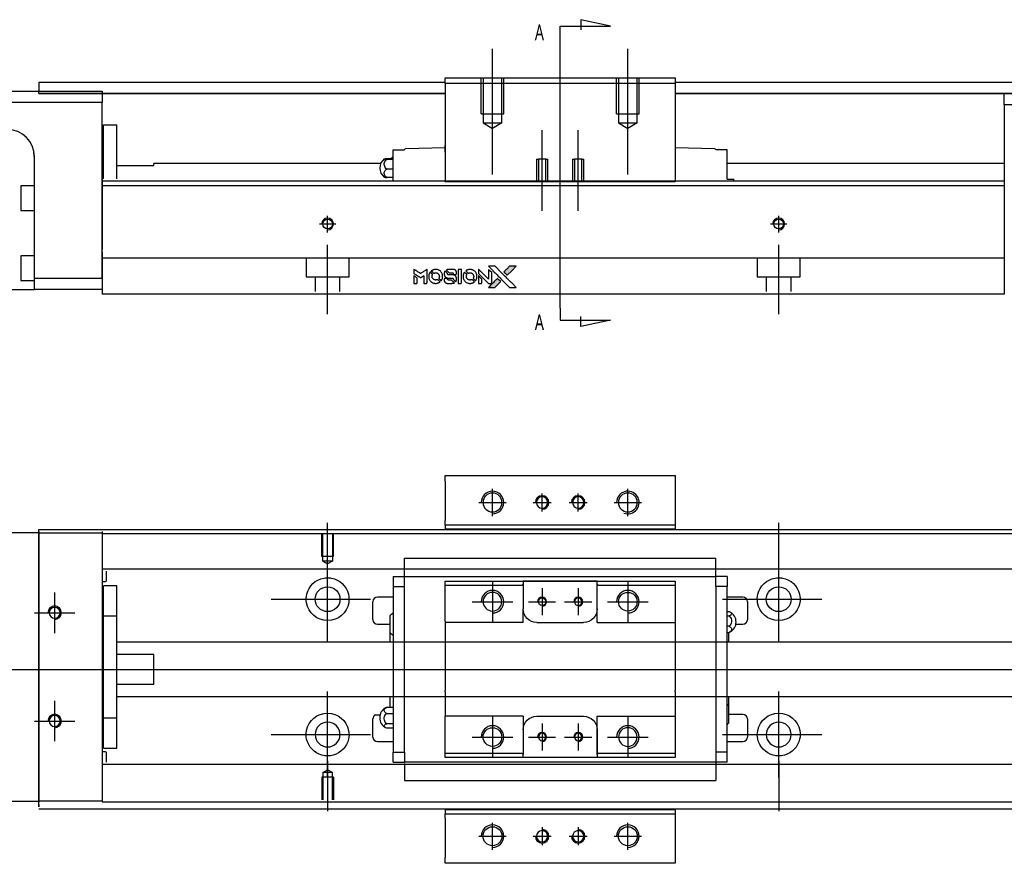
# Model space of a CAD drawing. Header units: millimetres. Extents: x -257 to 3135, y -1556 to 860.
# Tile 34 of 40: x 1218 to 1436, y -636 to -449. Entities that reach past the tile are written whole.
import ezdxf
from ezdxf.lldxf.tags import DXFTag

# ---------------------------------------------------------------- set-up
doc = ezdxf.new("R2010")
doc.units = ezdxf.units.MM
doc.layers.get('0').update_dxf_attribs({"linetype": 'CONTINUOUS'})
doc.styles.add('CHN', font='Microsoft JhengHei.ttf')
tags = doc.linetypes.add('DASHED', pattern=[25.72, 12.86, -12.86]).pattern_tags.tags
tags[6:7] = [DXFTag(74, 4), DXFTag(75, 0), DXFTag(340, '0'), DXFTag(46, 0.0), DXFTag(50, 0.0), DXFTag(44, 0.0), DXFTag(45, 0.0)]
tags[4:5] = [DXFTag(74, 4), DXFTag(75, 0), DXFTag(340, '0'), DXFTag(46, 0.0), DXFTag(50, 0.0), DXFTag(44, 0.0), DXFTag(45, 0.0)]

# ---------------------------------------------------------------- blocks, each defined once
blk = doc.blocks.new('MosionX logo(完整正式版)')
h = blk.add_hatch(color=22)
h.dxf.hatch_style = 1
h.paths.add_polyline_path([(-1416, 1831), (-1517, 1831), (-1619, 1831), (-1707, 1742, 0.000288), (-1740, 1709, 0.000479), (-1769, 1680, 0.000013), (-1794, 1654, 0.197177), (-1794, 1654, 0.197497), (-1794, 1653, 0.00004), (-1779, 1638, 0.000834), (-1763, 1622, 0.000506), (-1744, 1603), (-1694, 1552), (-1555, 1692)])
h.paths.add_polyline_path([(-1892, 1355), (-1942, 1405, 0.000476), (-1962, 1424, 0.000789), (-1978, 1441, 0.000035), (-1993, 1455, 0.19758), (-1993, 1456, 0.198396), (-1994, 1455, 0.000019), (-2014, 1435, 0.000582), (-2036, 1413, 0.000351), (-2062, 1387, 0.000108), (-2174, 1275, 0.000692), (-2230, 1218, 0.000077), (-2269, 1179, 0.197527), (-2269, 1178, 0.410182), (-2269, 1177, 0.000493), (-2248, 1177, 0.002424), (-2219, 1177, 0.000529), (-2169, 1177), (-2070, 1177), (-1981, 1266)])
at = {"color": 22}
for points in [[(-2150, 1708, -0.000056), (-2089, 1647, -0.000021), (-2004, 1562, -0.000021), (-1911, 1469, -0.000025), (-1823, 1381), (-1619, 1177), (-1518, 1177), (-1417, 1177), (-1553, 1315, 0.000274), (-1619, 1381, 0.000123), (-1705, 1467, 0.000121), (-1797, 1559, 0.000165), (-1879, 1641), (-2068, 1831), (-2170, 1831), (-2272, 1831)], [(-1707, 1742, 0.000288), (-1740, 1709, 0.000479), (-1769, 1680, 0.000013), (-1794, 1654, 0.197177), (-1794, 1654, 0.197497), (-1794, 1653, 0.00004), (-1779, 1638, 0.000836), (-1763, 1622, 0.000505), (-1744, 1603), (-1694, 1552), (-1555, 1692), (-1416, 1831), (-1517, 1831), (-1619, 1831)], [(-4562, 1668), (-4562, 1603), (-4545, 1592, -0.000297), (-4534, 1586, -0.000037), (-4510, 1571, -0.000043), (-4482, 1554, -0.000036), (-4452, 1535, 0.000044), (-4422, 1517, 0.000063), (-4396, 1501, 0.000035), (-4374, 1488, 0.0009), (-4368, 1484), (-4360, 1479), (-4348, 1486, 0.001175), (-4342, 1490, 0.000208), (-4329, 1498, 0.000225), (-4315, 1506, 0.000203), (-4300, 1516, -0.000711), (-4286, 1525, -0.001119), (-4274, 1532, -0.000263), (-4263, 1539, -0.04589), (-4262, 1539, -0.519312), (-4261, 1539, -0.001914), (-4261, 1521, -0.003124), (-4260, 1493, -0.000285), (-4260, 1421), (-4260, 1303), (-4219, 1303, 0.001727), (-4189, 1303, 0.025279), (-4179, 1303, 0.073886), (-4173, 1305, 0.07426), (-4167, 1308, 0.03264), (-4166, 1310, 0.01784), (-4164, 1311, 0.017712), (-4163, 1313, 0.026854), (-4162, 1315), (-4160, 1319), (-4160, 1526), (-4159, 1733), (-4162, 1731, -0.004595), (-4163, 1730, -0.00016), (-4169, 1726, -0.000298), (-4177, 1722, -0.000208), (-4185, 1717, 0.000986), (-4210, 1701, 0.00025), (-4250, 1676, 0.000268), (-4292, 1650, 0.000436), (-4329, 1627, -0.002932), (-4341, 1619, -0.004718), (-4351, 1613, -0.001113), (-4360, 1608, -0.227179), (-4361, 1608, -0.045982), (-4362, 1608, -0.000145), (-4374, 1616, -0.000825), (-4387, 1624, -0.000517), (-4403, 1634, 0.000056), (-4458, 1668, 0.000289), (-4488, 1687, 0.000481), (-4511, 1701, 0.000418), (-4535, 1715), (-4562, 1732)], [(-4562, 1417), (-4562, 1303), (-4521, 1303, 0.000842), (-4494, 1303, 0.010591), (-4484, 1303, 0.028995), (-4479, 1303, 0.069543), (-4475, 1305, 0.051063), (-4471, 1307, 0.039932), (-4468, 1310, 0.039414), (-4465, 1314, 0.045845), (-4462, 1318, 0.094811), (-4461, 1322, 0.007124), (-4461, 1333, 0.004713), (-4461, 1352, 0.000534), (-4461, 1395), (-4461, 1469), (-4471, 1475, 0.000828), (-4502, 1494, 0.000879), (-4532, 1513, 0.000048), (-4561, 1530, 0.137596), (-4562, 1531, 0.413028), (-4562, 1530, 0.000016), (-4562, 1497, 0.000623), (-4562, 1460, 0.000374)], [(-4068, 1643, 0.064158), (-4094, 1594, 0.06356), (-4108, 1539, 0.064004), (-4107, 1483, 0.066747), (-4091, 1429, 0.04321), (-4073, 1396, 0.044737), (-4050, 1367, 0.044901), (-4021, 1342, 0.044184), (-3989, 1323, 0.026293), (-3965, 1313, 0.033344), (-3941, 1306, 0.033227), (-3917, 1303, 0.025815), (-3890, 1302, 0.023119), (-3864, 1304, 0.031044), (-3841, 1308, 0.031337), (-3819, 1315, 0.024258), (-3796, 1325, 0.015622), (-3788, 1329, 0.008495), (-3778, 1335, 0.008415), (-3769, 1341, 0.020814), (-3763, 1346), (-3760, 1348), (-3791, 1379, 0.002843), (-3814, 1403, 0.033917), (-3823, 1411, 0.087906), (-3831, 1414, 0.073302), (-3839, 1416, 0.022047), (-3843, 1415, 0.026465), (-3847, 1415, 0.022233), (-3851, 1414, 0.009985), (-3857, 1412, -0.039011), (-3876, 1407, -0.044398), (-3896, 1406, -0.045096), (-3915, 1408, -0.04265), (-3934, 1413, -0.071154), (-3961, 1428, -0.068827), (-3983, 1450, -0.068713), (-3998, 1476, -0.070507), (-4005, 1506, -0.028605), (-4006, 1519, -0.031418), (-4005, 1531, -0.031044), (-4002, 1544, -0.02668), (-3998, 1556, 0.038913), (-3996, 1564, 0.043732), (-3995, 1571, 0.047754), (-3995, 1578, 0.075756), (-3997, 1583, 0.07294), (-3999, 1586, 0.003456), (-4006, 1594, 0.005023), (-4017, 1605, 0.002422), (-4030, 1619, 0.000819), (-4042, 1631, 0.001349), (-4053, 1641, 0.0001), (-4062, 1650, 0.205335), (-4062, 1651, 0.219821), (-4063, 1650, 0.002494), (-4064, 1648, 0.007089), (-4066, 1646, 0.004494)], [(-3917, 1731, 0.024131), (-3935, 1728, 0.022344), (-3954, 1723, 0.021883), (-3972, 1717, 0.020884), (-3990, 1709, 0.010669), (-4000, 1703, 0.010389), (-4011, 1697, 0.010913), (-4020, 1692, 0.022227), (-4026, 1687), (-4029, 1685), (-3996, 1653, 0.002452), (-3984, 1640, 0.003628), (-3972, 1630, 0.001662), (-3963, 1621, 0.070159), (-3960, 1619, 0.047671), (-3958, 1618, 0.018624), (-3956, 1618, 0.017921), (-3953, 1617, 0.018804), (-3950, 1617, 0.018255), (-3946, 1617, 0.041312), (-3943, 1617, 0.037164), (-3939, 1618, 0.012342), (-3935, 1620, -0.015101), (-3924, 1624, -0.035998), (-3916, 1626, -0.033244), (-3907, 1627, -0.011249), (-3894, 1627, -0.004059), (-3883, 1627, -0.019693), (-3877, 1627, -0.027943), (-3872, 1626, -0.014411), (-3866, 1624, -0.033089), (-3851, 1619, -0.033887), (-3838, 1613, -0.034021), (-3825, 1604, -0.033942), (-3814, 1594, -0.02816), (-3804, 1582, -0.035032), (-3796, 1570, -0.035269), (-3790, 1557, -0.029196), (-3785, 1543, -0.037862), (-3782, 1526, -0.043657), (-3782, 1510, -0.043064), (-3784, 1494, -0.035184), (-3790, 1477, 0.033699), (-3792, 1470, 0.052815), (-3793, 1463, 0.059167), (-3793, 1456, 0.058972), (-3791, 1450, 0.059208), (-3788, 1445, 0.021125), (-3783, 1439, 0.008691), (-3773, 1429, 0.000851), (-3749, 1405, 0.001873), (-3736, 1393, 0.013884), (-3730, 1387, 0.022355), (-3726, 1385, 0.341453), (-3725, 1385, 0.073011), (-3722, 1388, 0.004587), (-3714, 1399, 0.00748), (-3707, 1411, 0.016837), (-3702, 1420, 0.028606), (-3692, 1443, 0.031352), (-3685, 1465, 0.031004), (-3681, 1489, 0.0268), (-3680, 1514, 0.026698), (-3681, 1541, 0.03002), (-3686, 1566, 0.030357), (-3693, 1590, 0.028554), (-3703, 1614, 0.062944), (-3732, 1658, 0.062206), (-3772, 1694, 0.062448), (-3819, 1719, 0.064355), (-3870, 1731, 0.017377), (-3880, 1731, 0.008369), (-3893, 1731, 0.008367), (-3907, 1731, 0.01757)], [(-3610, 1675, 0.023289), (-3616, 1665, 0.026845), (-3621, 1655, 0.026047), (-3626, 1644, 0.019751), (-3629, 1631, 0.013249), (-3631, 1624, 0.025169), (-3631, 1618, 0.016532), (-3632, 1611, 0.002937), (-3632, 1598, 0.003317), (-3632, 1586, 0.011808), (-3631, 1578, 0.01777), (-3631, 1572, 0.021476), (-3630, 1567, 0.04325), (-3623, 1544, 0.045753), (-3612, 1523, 0.04649), (-3598, 1505, 0.047672), (-3581, 1490, 0.025315), (-3573, 1485, 0.015208), (-3564, 1480, 0.01512), (-3554, 1476, 0.022488), (-3546, 1473, 0.027857), (-3532, 1469, 0.034138), (-3519, 1467, 0.014286), (-3499, 1467, 0.00124), (-3449, 1467, -0.00103), (-3418, 1467, -0.002552), (-3396, 1466, -0.001594), (-3379, 1466, -0.047676), (-3374, 1466, -0.085307), (-3367, 1463, -0.097789), (-3361, 1457, -0.085947), (-3357, 1450, -0.051339), (-3356, 1440, 0.014634), (-3355, 1436, 0.015028), (-3355, 1433, 0.014927), (-3354, 1430, 0.059415), (-3353, 1429, 0.070595), (-3351, 1425, 0.00028), (-3315, 1389, 0.000111), (-3279, 1352, 0.200239), (-3277, 1352, 0.268906), (-3276, 1352, 0.001866), (-3271, 1361, 0.007532), (-3267, 1370, 0.017818), (-3263, 1376, 0.013256), (-3261, 1383, 0.011636), (-3258, 1391, 0.011528), (-3256, 1399, 0.012303), (-3254, 1407, 0.0423), (-3252, 1419, 0.013657), (-3252, 1437, 0.013857), (-3252, 1455, 0.037428), (-3254, 1468, 0.014927), (-3256, 1477, 0.0122), (-3259, 1486, 0.012518), (-3262, 1494, 0.023062), (-3265, 1501, 0.065961), (-3281, 1525, 0.06055), (-3304, 1545, 0.059676), (-3331, 1559, 0.060497), (-3360, 1567, 0.025683), (-3367, 1567, 0.001528), (-3386, 1567, 0.002124), (-3410, 1568, 0.001173), (-3439, 1568, -0.000809), (-3490, 1568, -0.017164), (-3506, 1568, -0.063931), (-3514, 1570, -0.108429), (-3520, 1573, -0.052941), (-3523, 1577, -0.063675), (-3525, 1582, -0.050562), (-3526, 1587, -0.020337), (-3527, 1595, 0.009897), (-3528, 1599, 0.016482), (-3528, 1603, 0.019019), (-3529, 1606, 0.06043), (-3530, 1608, 0.076267), (-3533, 1613, 0.00054), (-3566, 1646, 0.000307), (-3601, 1680, 0.142594), (-3604, 1681, 0.232419), (-3604, 1681, 0.022995), (-3606, 1680, 0.024627), (-3608, 1678, 0.015407)], [(-3516, 1731, 0.018538), (-3522, 1730, 0.010695), (-3530, 1729, 0.01068), (-3538, 1727, 0.017678), (-3544, 1725, 0.013849), (-3551, 1722, 0.011814), (-3559, 1719, 0.004513), (-3566, 1716, 0.290035), (-3566, 1715, 0.196418), (-3566, 1714, 0.000124), (-3554, 1702, 0.001477), (-3540, 1688, 0.000898), (-3524, 1671), (-3481, 1629), (-3427, 1628, -0.001471), (-3387, 1628, -0.028714), (-3374, 1627, -0.097073), (-3367, 1625, -0.084199), (-3361, 1620, -0.042698), (-3359, 1616, -0.053912), (-3357, 1612, -0.051004), (-3356, 1608, -0.032967), (-3355, 1602, 0.00807), (-3355, 1600, 0.003023), (-3355, 1596, 0.002994), (-3355, 1592, 0.003629), (-3355, 1588), (-3354, 1579), (-3313, 1579, 0.001618), (-3293, 1579, 0.005206), (-3280, 1579, 0.00535), (-3271, 1579, 0.060675), (-3268, 1580, 0.048484), (-3266, 1581, 0.02389), (-3264, 1582, 0.022812), (-3261, 1584, 0.02462), (-3259, 1586, 0.061781), (-3255, 1591, 0.080179), (-3253, 1596, 0.048561), (-3252, 1604, 0.010021), (-3251, 1619, 0.016602), (-3252, 1638, 0.031409), (-3254, 1653, 0.036474), (-3258, 1666, 0.03439), (-3263, 1679, 0.065928), (-3277, 1699, 0.069066), (-3296, 1715, 0.065697), (-3319, 1725, 0.051559), (-3346, 1731, 0.020904), (-3360, 1731, 0.000451), (-3431, 1731, 0.000419), (-3502, 1732, 0.022759)], [(-3202, 1517), (-3202, 1303), (-3160, 1303), (-3118, 1303), (-3113, 1306, 0.071429), (-3109, 1309, 0.054799), (-3105, 1313, 0.053585), (-3102, 1318, 0.060698), (-3101, 1323, 0.033975), (-3100, 1332, 0.000112), (-3100, 1441, 0.000726), (-3100, 1548, 0.001084), (-3101, 1641), (-3102, 1732), (-3152, 1732), (-3202, 1732)], [(-3011, 1643, 0.018008), (-3017, 1634, 0.009842), (-3023, 1622, 0.009807), (-3030, 1610, 0.015716), (-3035, 1599, 0.048467), (-3047, 1561, 0.045841), (-3052, 1520, 0.046006), (-3049, 1479, 0.049638), (-3039, 1441, 0.064819), (-3012, 1391, 0.06695), (-2974, 1350, 0.066691), (-2926, 1320, 0.063505), (-2872, 1304, 0.03135), (-2858, 1302, 0.010439), (-2837, 1302, 0.010391), (-2817, 1302, 0.032408), (-2803, 1304, 0.015696), (-2787, 1307, 0.018095), (-2771, 1312, 0.018551), (-2757, 1317, 0.018352), (-2743, 1323, 0.015568), (-2733, 1328, 0.009832), (-2723, 1334, 0.009795), (-2713, 1341, 0.023727), (-2706, 1346), (-2703, 1348), (-2734, 1379, 0.001528), (-2751, 1397, 0.010022), (-2760, 1406, 0.019586), (-2766, 1411, 0.061865), (-2771, 1413, 0.055054), (-2777, 1415, 0.061607), (-2784, 1416, 0.048725), (-2792, 1415, 0.020221), (-2802, 1412, -0.017722), (-2813, 1409, -0.02685), (-2822, 1407, -0.02759), (-2832, 1406, -0.020233), (-2843, 1406, -0.04793), (-2864, 1409, -0.048386), (-2883, 1416, -0.047866), (-2901, 1426, -0.044964), (-2917, 1440, -0.04333), (-2931, 1457, -0.050921), (-2941, 1475, -0.051473), (-2946, 1495, -0.0459), (-2948, 1516, -0.019014), (-2948, 1526, -0.024114), (-2947, 1535, -0.025081), (-2945, 1544, -0.023892), (-2942, 1553, 0.008624), (-2939, 1560, 0.026486), (-2938, 1564, 0.035074), (-2937, 1568, 0.02756), (-2937, 1573, 0.087163), (-2939, 1580, 0.073291), (-2942, 1587, 0.028074), (-2951, 1596, 0.002594), (-2973, 1619), (-3005, 1651)], [(-2860, 1730, 0.023681), (-2878, 1728, 0.022402), (-2896, 1723, 0.021929), (-2914, 1717, 0.020503), (-2931, 1709, 0.013745), (-2941, 1704, 0.009767), (-2952, 1698, 0.009658), (-2962, 1691, 0.027804), (-2968, 1687), (-2971, 1685), (-2939, 1653, 0.002053), (-2924, 1638, 0.006738), (-2914, 1628, 0.007826), (-2907, 1622, 0.063909), (-2903, 1619, 0.061532), (-2897, 1617, 0.068674), (-2891, 1617, 0.052072), (-2885, 1618, 0.019648), (-2875, 1621, -0.018366), (-2864, 1624, -0.0288), (-2854, 1626, -0.029061), (-2844, 1627, -0.019155), (-2832, 1627, -0.053809), (-2807, 1624, -0.058833), (-2784, 1615, -0.058566), (-2764, 1601, -0.052525), (-2746, 1582, -0.044733), (-2737, 1566, -0.040573), (-2729, 1547, -0.041123), (-2725, 1529, -0.04951), (-2725, 1511, -0.017369), (-2725, 1502, -0.024255), (-2727, 1495, -0.023787), (-2729, 1487, -0.015798), (-2732, 1479, 0.010631), (-2734, 1474, 0.033653), (-2735, 1470, 0.037806), (-2736, 1467, 0.016307), (-2736, 1462, 0.068179), (-2734, 1453, 0.095747), (-2731, 1446, 0.033418), (-2722, 1436, 0.002133), (-2695, 1409, 0.001452), (-2680, 1395, 0.012393), (-2673, 1388, 0.020479), (-2668, 1385, 0.344362), (-2667, 1385, 0.074287), (-2663, 1388, 0.005454), (-2656, 1400, 0.008391), (-2649, 1412, 0.017097), (-2643, 1422, 0.027375), (-2635, 1442, 0.02835), (-2628, 1463, 0.027723), (-2624, 1485, 0.023913), (-2623, 1509, 0.027047), (-2623, 1537, 0.031685), (-2627, 1563, 0.032425), (-2634, 1588, 0.031013), (-2644, 1612, 0.037914), (-2661, 1641, 0.040153), (-2682, 1667, 0.039834), (-2707, 1688, 0.036173), (-2736, 1707, 0.040752), (-2765, 1719, 0.035885), (-2796, 1728, 0.035491), (-2828, 1731, 0.037615)], [(-2572, 1669), (-2572, 1604), (-2422, 1453), (-2271, 1303), (-2229, 1303, 0.0008), (-2202, 1303, 0.010795), (-2192, 1303, 0.030495), (-2186, 1304, 0.080372), (-2183, 1305, 0.03816), (-2179, 1308, 0.041799), (-2176, 1310, 0.042486), (-2174, 1314, 0.042078), (-2172, 1317, 0.099276), (-2170, 1322, 0.003302), (-2170, 1343, 0.002586), (-2170, 1380, 0.000204), (-2170, 1477), (-2170, 1633), (-2221, 1683), (-2271, 1733), (-2271, 1583), (-2272, 1433), (-2419, 1582, 0.000253), (-2476, 1639, 0.000412), (-2524, 1687, 0.000041), (-2567, 1730, 0.041338), (-2570, 1732), (-2572, 1734)], [(-2572, 1416), (-2572, 1303), (-2530, 1303), (-2488, 1303), (-2483, 1306, 0.03146), (-2480, 1308, 0.026444), (-2478, 1310, 0.026444), (-2476, 1312, 0.031457), (-2475, 1314), (-2472, 1319), (-2471, 1375), (-2471, 1431), (-2521, 1481, 0.000745), (-2540, 1499, 0.001228), (-2556, 1515, 0.000087), (-2571, 1529, 0.195134), (-2571, 1530, 0.412117), (-2572, 1529, 0.000048), (-2572, 1496, 0.00109), (-2572, 1460, 0.000653)], [(-3615, 1454, 0.065483), (-3620, 1451, 0.053271), (-3625, 1447, 0.052018), (-3628, 1443, 0.0556), (-3631, 1437, 0.036839), (-3632, 1434, 0.026922), (-3632, 1430, 0.016905), (-3633, 1424, 0.004317), (-3633, 1416, 0.016369), (-3632, 1397, 0.029936), (-3630, 1382, 0.03418), (-3627, 1369, 0.031327), (-3621, 1356, 0.046935), (-3612, 1340, 0.054053), (-3600, 1327, 0.053701), (-3585, 1317, 0.045364), (-3568, 1309, 0.032479), (-3552, 1305, 0.03386), (-3537, 1303, 0.013578), (-3512, 1303, 0.001155), (-3450, 1303, 0.000413), (-3396, 1303, 0.005008), (-3375, 1304, 0.013199), (-3364, 1304, 0.033956), (-3355, 1305, 0.013909), (-3347, 1308, 0.010864), (-3337, 1310, 0.010938), (-3329, 1313, 0.028702), (-3323, 1316), (-3318, 1318), (-3362, 1362), (-3405, 1406), (-3455, 1406, -0.001504), (-3477, 1406, -0.00328), (-3493, 1406, -0.001901), (-3506, 1406, -0.061333), (-3510, 1407, -0.063621), (-3514, 1409, -0.048633), (-3518, 1412, -0.046769), (-3522, 1415, -0.047961), (-3525, 1420, -0.02678), (-3526, 1424, -0.050957), (-3527, 1427, -0.029398), (-3528, 1431, -0.00401), (-3528, 1441), (-3529, 1456), (-3569, 1456, 0.001061), (-3593, 1456, 0.009147), (-3604, 1455, 0.020721), (-3611, 1455, 0.051619)], [(-2062, 1387, 0.000108), (-2174, 1275, 0.000692), (-2230, 1218, 0.000077), (-2269, 1179, 0.197527), (-2269, 1178, 0.410182), (-2269, 1177, 0.000493), (-2248, 1177, 0.002424), (-2219, 1177, 0.000529), (-2170, 1177), (-2070, 1177), (-1981, 1266), (-1892, 1355), (-1942, 1405, 0.000476), (-1962, 1424, 0.000789), (-1978, 1441, 0.000035), (-1993, 1455, 0.19758), (-1993, 1456, 0.198396), (-1994, 1455, 0.000019), (-2014, 1435, 0.000582), (-2036, 1413, 0.000351)]]:
    blk.add_lwpolyline(points, format="xyb", close=True, dxfattribs=at)

msp = doc.modelspace()

# ---------------------------------------------------------------- linework, layer by layer
for p, q in [((1348.7, -450.55), (1342.11, -449.12)), ((1342.11, -449.12), (1342.11, -451.34)), ((1337.55, -450.55), (1348.7, -450.55)), ((1337.55, -453.19), (1337.55, -450.55)), ((1337.55, -513.07), (1337.55, -453.19)), ((1337.55, -513.07), (1337.55, -515.71)), ((1342.11, -517.14), (1342.11, -514.91)), ((1337.55, -515.71), (1348.7, -515.71)), ((1348.7, -515.71), (1342.11, -517.14)), ((1322.55, -559.15), (1322.55, -553.15)), ((1333.55, -558.15), (1333.55, -554.15)), ((1341.55, -558.15), (1341.55, -554.15)), ((1352.55, -559.15), (1352.55, -553.15)), ((1319.55, -556.15), (1325.55, -556.15)), ((1331.55, -556.15), (1335.55, -556.15)), ((1339.55, -556.15), (1343.55, -556.15)), ((1349.55, -556.15), (1355.55, -556.15)), ((1286, -571.77), (1286, -560.64)), ((1386, -571.77), (1386, -560.64)), ((1286, -587.12), (1286, -568.07)), ((1386, -587.12), (1386, -568.07)), ((1225.5, -576.1), (1225.5, -585.1)), ((1273.5, -577.6), (1295.53, -577.6)), ((1373.5, -577.6), (1395.53, -577.6)), ((1221, -580.6), (1230, -580.6)), ((1172, -593.15), (1340.3, -593.15)), ((1340.3, -593.15), (1547.7, -593.15)), ((1225.5, -600.1), (1225.5, -609.1)), ((1286, -617.12), (1286, -598.07)), ((1386, -617.12), (1386, -598.07)), ((1296.63, -603.24), (1297.63, -603.24)), ((1221, -604.6), (1230, -604.6)), ((1273.5, -607.6), (1295.53, -607.6)), ((1373.5, -607.6), (1395.53, -607.6)), ((1286, -613.43), (1286, -624.55)), ((1386, -613.43), (1386, -624.55)), ((1322.55, -633.15), (1322.55, -627.15)), ((1333.55, -628.15), (1333.55, -632.15)), ((1341.55, -628.15), (1341.55, -632.15)), ((1352.55, -633.15), (1352.55, -627.15)), ((1319.55, -630.15), (1325.55, -630.15)), ((1331.55, -630.15), (1335.55, -630.15)), ((1339.55, -630.15), (1343.55, -630.15)), ((1349.55, -630.15), (1355.55, -630.15))]:
    msp.add_line(p, q)
at = {"ltscale": 0.2}
for p, q in [((1322.55, -483.41), (1322.55, -455.59)), ((1352.55, -483.41), (1352.55, -455.59)), ((1333.55, -491.46), (1333.55, -473.64)), ((1341.55, -491.46), (1341.55, -473.64))]:
    msp.add_line(p, q, dxfattribs=at)
at = {"linetype": 'Continuous'}
for p, q in [((1312.05, -462), (1363.05, -462)), ((1312.05, -463.29), (1312.05, -462)), ((1363.05, -462), (1363.05, -463.29)), ((1222, -463), (1312.05, -463)), ((1222, -463), (1222, -464)), ((1222, -464), (1222, -465)), ((1312.05, -463.29), (1312.05, -485)), ((1363.05, -463.29), (1312.05, -463.29)), ((1363.05, -463), (1447, -463)), ((1363.05, -463.29), (1363.05, -485)), ((1177, -464.95), (1236, -464.95)), ((1222, -464.95), (1222, -464.95)), ((1222, -465.5), (1222, -465)), ((1312.05, -465.5), (1222, -465.5)), ((1222, -465.5), (1312.05, -465.5)), ((1236, -464.95), (1236, -467.45)), ((1447, -465.5), (1363.05, -465.5)), ((1363.05, -465.5), (1447, -465.5)), ((1436, -465.5), (1447, -465.5)), ((1436, -468), (1436, -465.5)), ((1236, -467.45), (1177, -467.45)), ((1236, -506.45), (1236, -467.45)), ((1447, -468), (1436, -468)), ((1436, -468), (1436, -507)), ((1236.3, -472.45), (1239.3, -472.45)), ((1236.3, -484.4), (1236.3, -472.45)), ((1236.3, -472.45), (1239.3, -472.45)), ((1236.3, -484.4), (1236.3, -472.45)), ((1239.3, -484.4), (1239.3, -472.45)), ((1239.3, -484.4), (1239.3, -472.45)), ((1236.3, -475.7), (1236, -475.7)), ((1236.3, -475.7), (1236, -475.7)), ((1303.05, -478), (1303.05, -477.93)), ((1312.05, -477.5), (1303.25, -477.73)), ((1312.05, -478), (1312.05, -477)), ((1363.05, -477), (1363.05, -478)), ((1371.86, -477.73), (1363.05, -477.5)), ((1372.05, -477.93), (1372.05, -478)), ((1221, -506.45), (1221, -479.45)), ((1299.1, -479.89), (1300.55, -479.89)), ((1300.55, -480.13), (1299.1, -480.13)), ((1300.55, -478), (1303.05, -478)), ((1300.55, -480.2), (1300.55, -478)), ((1311.99, -478.5), (1312.05, -478.5)), ((1312.05, -478.5), (1312.05, -478)), ((1363.05, -478), (1363.05, -478.5)), ((1363.05, -478.5), (1363.12, -478.5)), ((1374.55, -478), (1372.05, -478)), ((1374.55, -480.2), (1374.55, -478)), ((1239.3, -481.45), (1247.5, -481.45)), ((1297.76, -481), (1247.5, -481)), ((1247.5, -481.45), (1247.5, -481)), ((1300.55, -482.24), (1299.1, -482.24)), ((1300.55, -483.5), (1300.55, -480.2)), ((1374.55, -483.5), (1374.55, -480.2)), ((1436, -481), (1374.55, -481)), ((1300.55, -484.11), (1299.1, -484.11)), ((1300.55, -484.95), (1300.55, -483.5)), ((1374.55, -484.5), (1374.55, -483.5)), ((1374.55, -484.5), (1375.94, -484.5)), ((1375.94, -484.5), (1376.05, -484.5)), ((1375.94, -484.5), (1375.94, -484.95)), ((1376.05, -484.95), (1376.05, -484.5)), ((1221, -485.95), (1218, -485.95)), ((1218, -485.95), (1218, -491.45)), ((1340.11, -484.95), (1236, -484.95)), ((1339.86, -485.95), (1236, -485.95)), ((1312.05, -485.05), (1312.05, -485)), ((1312.05, -485), (1363.05, -485)), ((1363.05, -485.05), (1312.05, -485.05)), ((1436, -485.95), (1339.86, -485.95)), ((1436, -484.95), (1340.11, -484.95)), ((1363.05, -485), (1363.05, -485.05)), ((1436, -485.95), (1436, -500.65)), ((1218, -491.45), (1221, -491.45)), ((1221, -501.45), (1218, -501.45)), ((1218, -501.45), (1218, -506.95)), ((1236, -500.6), (1236, -507.4)), ((1436, -500.65), (1436, -501.15)), ((1436, -501.15), (1436, -507.95)), ((1218, -506.95), (1221, -506.95)), ((1221, -508.95), (1221, -506.45)), ((1221, -506.45), (1236, -506.45)), ((1236, -507.4), (1236, -509.95)), ((1436, -507.95), (1436, -509.95)), ((1187, -508.95), (1221, -508.95)), ((1236, -508.95), (1221, -508.95)), ((1333.7, -509.95), (1236, -509.95)), ((1436, -509.95), (1333.7, -509.95)), ((1312.05, -551.44), (1312.05, -550.15)), ((1312.05, -550.15), (1363.05, -550.15)), ((1312.05, -551.44), (1312.05, -560.15)), ((1363.05, -550.15), (1363.05, -551.44)), ((1363.05, -551.44), (1363.05, -560.15)), ((1312.05, -561.15), (1312.05, -560.15)), ((1363.05, -560.15), (1363.05, -561.15)), ((1222, -562.85), (1177, -562.85)), ((1222, -562.6), (1222, -562.15)), ((1222, -562.15), (1348.25, -562.15)), ((1222, -562.6), (1222, -622.6)), ((1236, -562.55), (1236, -562.85)), ((1236, -562.85), (1236, -565.35)), ((1363.05, -561.15), (1312.05, -561.15)), ((1312.05, -561.15), (1312.05, -562.15)), ((1348.25, -562.15), (1547, -562.15)), ((1363.05, -561.15), (1363.05, -562.15)), ((1236, -565.35), (1236, -619.85)), ((1236, -619.85), (1236, -622.35)), ((1177, -622.35), (1222, -622.35)), ((1222, -623.6), (1222, -622.6)), ((1332.35, -624.15), (1222, -624.15)), ((1236, -622.35), (1236, -622.55)), ((1312.05, -624.15), (1312.05, -625.15)), ((1547, -624.15), (1332.35, -624.15)), ((1363.05, -624.15), (1363.05, -625.15)), ((1312.05, -626.15), (1312.05, -625.15)), ((1312.05, -625.15), (1363.05, -625.15)), ((1312.05, -626.15), (1312.05, -634.85)), ((1363.05, -625.15), (1363.05, -626.15)), ((1363.05, -626.15), (1363.05, -634.85)), ((1312.05, -636.15), (1312.05, -634.85)), ((1363.05, -634.85), (1363.05, -636.15)), ((1363.05, -636.15), (1312.05, -636.15))]:
    msp.add_line(p, q, dxfattribs=at)
at = {"linetype": 'DASHED', "ltscale": 0.3}
for p, q in [((1320.05, -470), (1320.05, -462)), ((1320.45, -462), (1320.45, -472)), ((1324.65, -472), (1324.65, -462)), ((1325.05, -470), (1325.05, -462)), ((1350.05, -470), (1350.05, -462)), ((1350.45, -462), (1350.45, -472)), ((1354.65, -472), (1354.65, -462)), ((1355.05, -470), (1355.05, -462)), ((1320.05, -470), (1325.05, -470)), ((1350.05, -470), (1355.05, -470)), ((1320.45, -472), (1324.65, -472)), ((1320.45, -472), (1322.55, -473.21)), ((1324.65, -472), (1322.55, -473.21)), ((1350.45, -472), (1354.65, -472)), ((1350.45, -472), (1352.55, -473.21)), ((1354.65, -472), (1352.55, -473.21)), ((1332.3, -480.05), (1332.3, -485.05)), ((1332.3, -480.05), (1332.75, -480.05)), ((1332.75, -480.05), (1332.75, -485.05)), ((1334.35, -480.05), (1332.75, -480.05)), ((1334.35, -485.05), (1334.35, -480.05)), ((1334.35, -480.05), (1334.8, -480.05)), ((1334.8, -485.05), (1334.8, -480.05)), ((1340.3, -480.05), (1340.3, -485.05)), ((1340.3, -480.05), (1340.75, -480.05)), ((1340.75, -480.05), (1340.75, -485.05)), ((1342.35, -480.05), (1340.75, -480.05)), ((1342.35, -485.05), (1342.35, -480.05)), ((1342.35, -480.05), (1342.8, -480.05)), ((1342.8, -485.05), (1342.8, -480.05)), ((1436, -501.95), (1236, -501.95)), ((1281.25, -501.95), (1281.25, -506.1)), ((1290.75, -506.1), (1290.75, -501.95)), ((1381.25, -501.95), (1381.25, -506.1)), ((1390.75, -506.1), (1390.75, -501.95)), ((1281.25, -506.1), (1290.75, -506.1)), ((1283.25, -506.1), (1283.25, -509.4)), ((1288.75, -509.4), (1288.75, -506.1)), ((1381.25, -506.1), (1390.75, -506.1)), ((1383.25, -506.1), (1383.25, -509.4)), ((1388.75, -509.4), (1388.75, -506.1)), ((1222, -562.85), (1236, -562.85)), ((1348, -563.1), (1236, -563.1)), ((1536, -563.1), (1348, -563.1)), ((1536, -570.93), (1236, -570.93)), ((1236, -571.38), (1236, -572.92)), ((1237, -573.46), (1237, -571.38)), ((1236, -572.92), (1236, -576.48)), ((1236, -573.66), (1236.8, -573.66)), ((1239.3, -574.6), (1236.3, -574.6)), ((1239.3, -574.6), (1236.3, -574.6)), ((1236.3, -581.28), (1236.3, -574.6)), ((1236.3, -581.28), (1236.3, -574.6)), ((1239.3, -581.28), (1239.3, -574.6)), ((1239.3, -581.28), (1239.3, -574.6)), ((1236, -576.48), (1236, -578.4)), ((1236, -578.4), (1236, -606.7)), ((1236.3, -581.85), (1236, -581.85)), ((1236.3, -581.85), (1236, -581.85)), ((1236.3, -603.91), (1236.3, -581.28)), ((1236.3, -581.28), (1239.3, -581.28)), ((1236.3, -603.91), (1236.3, -581.28)), ((1239.3, -603.91), (1239.3, -581.28)), ((1239.3, -603.91), (1239.3, -581.28)), ((1536, -587.15), (1239.3, -587.15)), ((1247.5, -589.83), (1239.3, -589.83)), ((1247.5, -596.46), (1247.5, -589.83)), ((1239.3, -596.46), (1247.5, -596.46)), ((1239.3, -599.15), (1536, -599.15)), ((1236, -603.35), (1236.3, -603.35)), ((1236, -603.35), (1236.3, -603.35)), ((1236.3, -603.91), (1239.3, -603.91)), ((1236.3, -610.6), (1236.3, -603.91)), ((1236.3, -610.6), (1236.3, -603.91)), ((1239.3, -610.6), (1239.3, -603.91)), ((1239.3, -610.6), (1239.3, -603.91)), ((1236, -606.7), (1236, -608.62)), ((1236, -608.62), (1236, -612.18)), ((1236.3, -610.6), (1239.3, -610.6)), ((1236.3, -610.6), (1239.3, -610.6)), ((1236.8, -611.44), (1236, -611.44)), ((1236, -612.18), (1236, -613.72)), ((1237, -613.72), (1237, -611.64)), ((1236, -613.72), (1236, -614.72)), ((1536, -614.27), (1236, -614.27)), ((1284.93, -616.05), (1286, -615.43)), ((1287.08, -616.05), (1286, -615.43)), ((1287.3, -617.05), (1284.7, -617.05)), ((1284.7, -617.05), (1284.7, -622.05)), ((1284.93, -616.05), (1284.93, -622.05)), ((1287.08, -616.05), (1284.93, -616.05)), ((1287.08, -622.05), (1287.08, -616.05)), ((1287.3, -617.05), (1287.3, -622.05)), ((1236, -622.35), (1222, -622.35)), ((1536, -622.6), (1236, -622.6))]:
    msp.add_line(p, q, dxfattribs=at)
at = {"linetype": 'DASHED'}
for p, q in [((1300.55, -478), (1300.55, -478)), ((1303.05, -478), (1303.05, -478)), ((1372.05, -478), (1372.05, -478)), ((1374.55, -478), (1374.55, -478)), ((1236, -484.4), (1236, -485.4)), ((1236, -485.4), (1236, -500.1)), ((1436, -484.95), (1436, -485.95)), ((1236, -506.45), (1236, -509.95)), ((1222, -566.16), (1222, -562.15)), ((1236, -562.85), (1236, -563.05)), ((1236, -563.05), (1236, -564.05)), ((1363.05, -562.1), (1312.05, -562.1)), ((1236, -564.05), (1236, -570.38)), ((1222, -576.16), (1222, -566.16)), ((1236, -570.38), (1236, -571.38)), ((1222, -584.16), (1222, -576.16)), ((1222, -600.16), (1222, -584.16)), ((1222, -608.16), (1222, -600.16)), ((1222, -618.16), (1222, -608.16)), ((1236, -614.72), (1236, -621.05)), ((1222, -623.1), (1222, -618.16)), ((1236, -621.05), (1236, -622.05)), ((1222, -623.1), (1222, -623.6)), ((1236, -622.05), (1236, -622.35)), ((1312.05, -624.19), (1363.05, -624.19))]:
    msp.add_line(p, q, dxfattribs=at)
at = {"ltscale": 0.5}
for p, q in [((1286, -496.27), (1286, -492.6)), ((1386, -496.27), (1386, -492.6)), ((1284.2, -494.4), (1287.8, -494.4)), ((1384.2, -494.4), (1387.8, -494.4)), ((1286, -514.4), (1286, -499.04)), ((1386, -514.4), (1386, -499.04))]:
    msp.add_line(p, q, dxfattribs=at)
at = {"linetype": 'DASHED', "ltscale": 0.1}
for p, q in [((1284.7, -568.14), (1284.7, -563.14)), ((1284.93, -569.14), (1284.93, -563.14)), ((1287.08, -563.14), (1287.08, -569.14)), ((1287.3, -568.14), (1287.3, -563.14)), ((1287.3, -568.14), (1284.7, -568.14)), ((1287.08, -569.14), (1284.93, -569.14)), ((1284.93, -569.14), (1286, -569.77)), ((1287.08, -569.14), (1286, -569.77))]:
    msp.add_line(p, q, dxfattribs=at)
at = {"linetype": 'DASHED', "ltscale": 0.5}
for p, q in [((1303.05, -568.54), (1303.05, -568.49)), ((1303.05, -568.67), (1303.05, -568.54)), ((1372.05, -568.54), (1303.05, -568.54)), ((1303.05, -572.24), (1303.05, -568.67)), ((1372.05, -568.54), (1372.05, -568.49)), ((1372.05, -568.67), (1372.05, -568.54)), ((1372.05, -572.24), (1372.05, -568.67)), ((1300.55, -572.57), (1300.55, -574.77)), ((1300.55, -572.57), (1303.05, -572.57)), ((1303.05, -572.57), (1303.05, -572.24)), ((1303.05, -573.57), (1303.05, -572.57)), ((1303.05, -572.57), (1372.05, -572.57)), ((1303.05, -572.67), (1303.05, -572.67)), ((1303.05, -574.77), (1303.05, -573.57)), ((1312.05, -574.57), (1312.05, -573.57)), ((1322.55, -573.65), (1322.55, -582.65)), ((1329.35, -573.57), (1329.35, -574.27)), ((1345.75, -573.57), (1329.35, -573.57)), ((1329.44, -573.57), (1345.66, -573.57)), ((1345.75, -574.27), (1345.75, -573.57)), ((1352.55, -573.65), (1352.55, -582.65)), ((1363.05, -573.57), (1363.05, -574.57)), ((1372.05, -572.57), (1372.05, -572.24)), ((1374.55, -572.57), (1372.05, -572.57)), ((1372.05, -573.57), (1372.05, -572.57)), ((1372.05, -572.67), (1372.05, -572.67)), ((1372.05, -574.77), (1372.05, -573.57)), ((1374.55, -572.57), (1374.55, -574.77)), ((1300.55, -574.77), (1303.05, -574.77)), ((1300.55, -574.77), (1300.55, -611.52)), ((1303.05, -575.25), (1303.05, -574.77)), ((1303.05, -575.25), (1303.05, -574.82)), ((1303.05, -611.04), (1303.05, -575.25)), ((1312.05, -582.45), (1312.05, -574.57)), ((1329.05, -574.57), (1312.05, -574.57)), ((1329.05, -574.57), (1329.35, -574.27)), ((1329.35, -574.27), (1329.35, -579.75)), ((1333.55, -575.15), (1333.55, -581.15)), ((1341.55, -575.15), (1341.55, -581.15)), ((1345.75, -574.27), (1346.05, -574.57)), ((1345.75, -582.75), (1345.75, -574.27)), ((1345.75, -579.75), (1345.75, -574.27)), ((1363.05, -574.57), (1346.05, -574.57)), ((1363.05, -574.57), (1363.05, -582.45)), ((1374.55, -574.77), (1372.05, -574.77)), ((1372.05, -574.77), (1372.05, -575.25)), ((1372.05, -574.82), (1372.05, -575.25)), ((1372.05, -575.25), (1372.05, -611.04)), ((1374.55, -611.52), (1374.55, -574.77)), ((1296.05, -582.15), (1296.05, -578.15)), ((1300.55, -577.15), (1297.05, -577.15)), ((1318.05, -578.15), (1327.05, -578.15)), ((1330.55, -578.15), (1336.55, -578.15)), ((1338.55, -578.15), (1344.55, -578.15)), ((1348.05, -578.15), (1357.05, -578.15)), ((1378.05, -577.15), (1374.55, -577.15)), ((1379.05, -578.15), (1379.05, -582.15)), ((1329.35, -582.75), (1329.35, -579.75)), ((1374.55, -580.35), (1375.01, -580.35)), ((1299.9, -585.07), (1299.9, -581.22)), ((1312.05, -582.45), (1312.05, -588.15)), ((1363.05, -582.45), (1363.05, -588.15)), ((1374.55, -581.29), (1375.01, -581.29)), ((1297.05, -583.15), (1299.9, -583.15)), ((1332.35, -582.75), (1342.75, -582.75)), ((1345.75, -582.75), (1363.05, -582.75)), ((1375.01, -583.59), (1374.55, -583.59)), ((1376.5, -583.15), (1378.05, -583.15)), ((1299.9, -587.15), (1299.9, -585.07)), ((1374.55, -584.94), (1375.01, -584.94)), ((1374.9, -584.94), (1374.9, -587.15)), ((1312.05, -588.15), (1312.05, -588.45)), ((1312.05, -588.45), (1312.05, -597.85)), ((1363.05, -588.15), (1363.05, -588.45)), ((1363.05, -588.45), (1363.05, -597.85)), ((1312.05, -598.15), (1312.05, -597.85)), ((1363.05, -598.15), (1363.05, -597.85)), ((1299.9, -601.57), (1299.9, -599.15)), ((1312.05, -598.15), (1312.05, -603.55)), ((1363.05, -598.15), (1363.05, -603.55)), ((1374.9, -599.15), (1374.9, -601.23)), ((1300.55, -601.57), (1299.1, -601.57)), ((1374.9, -601.23), (1374.9, -605.08)), ((1296.05, -608.15), (1296.05, -604.15)), ((1299.1, -602.93), (1300.55, -602.93)), ((1312.05, -603.85), (1312.05, -603.55)), ((1329.35, -603.55), (1312.05, -603.55)), ((1312.05, -611.72), (1312.05, -603.85)), ((1322.55, -603.65), (1322.55, -612.65)), ((1329.35, -603.55), (1329.35, -606.55)), ((1332.35, -603.55), (1342.75, -603.55)), ((1345.75, -612.02), (1345.75, -603.55)), ((1352.55, -603.65), (1352.55, -612.65)), ((1363.05, -603.55), (1363.05, -611.72)), ((1378.05, -603.15), (1374.9, -603.15)), ((1379.05, -604.15), (1379.05, -608.15)), ((1300.55, -605.23), (1299.1, -605.23)), ((1300.55, -606.17), (1299.1, -606.17)), ((1329.35, -606.55), (1329.35, -612.02)), ((1333.55, -605.15), (1333.55, -611.15)), ((1341.55, -605.15), (1341.55, -611.15)), ((1345.75, -606.55), (1345.75, -612.02)), ((1318.05, -608.15), (1327.05, -608.15)), ((1330.55, -608.15), (1336.55, -608.15)), ((1338.55, -608.15), (1344.55, -608.15)), ((1348.05, -608.15), (1357.05, -608.15)), ((1297.05, -609.15), (1300.55, -609.15)), ((1303.05, -611.48), (1303.05, -611.04)), ((1303.05, -611.52), (1303.05, -611.04)), ((1372.05, -611.04), (1372.05, -611.52)), ((1372.05, -611.04), (1372.05, -611.48)), ((1374.55, -609.15), (1378.05, -609.15)), ((1300.55, -611.52), (1303.05, -611.52)), ((1300.55, -613.72), (1300.55, -611.52)), ((1303.05, -611.52), (1303.05, -612.72)), ((1303.05, -612.72), (1303.05, -613.72)), ((1312.05, -611.72), (1329.05, -611.72)), ((1312.05, -612.72), (1312.05, -611.72)), ((1329.35, -612.02), (1329.05, -611.72)), ((1329.35, -612.72), (1329.35, -612.02)), ((1345.75, -612.72), (1329.35, -612.72)), ((1345.66, -612.72), (1329.44, -612.72)), ((1346.05, -611.72), (1345.75, -612.02)), ((1345.75, -612.02), (1345.75, -612.72)), ((1346.05, -611.72), (1363.05, -611.72)), ((1363.05, -611.72), (1363.05, -612.72)), ((1372.05, -611.52), (1372.05, -612.72)), ((1374.55, -611.52), (1372.05, -611.52)), ((1372.05, -612.72), (1372.05, -613.72)), ((1374.55, -613.72), (1374.55, -611.52)), ((1303.05, -614.27), (1300.01, -614.27)), ((1303.05, -614.27), (1300.01, -614.27)), ((1300.55, -613.72), (1303.05, -613.72)), ((1372.05, -613.72), (1303.05, -613.72)), ((1303.05, -614.05), (1303.05, -617.63)), ((1372.05, -613.62), (1372.05, -613.62)), ((1372.05, -613.72), (1372.05, -614.05)), ((1374.55, -613.72), (1372.05, -613.72)), ((1372.05, -614.05), (1372.05, -617.63)), ((1303.05, -617.63), (1303.05, -617.76)), ((1372.05, -617.63), (1372.05, -617.76)), ((1303.05, -617.76), (1303.05, -617.8)), ((1303.05, -617.76), (1372.05, -617.76)), ((1372.05, -617.76), (1372.05, -617.8))]:
    msp.add_line(p, q, dxfattribs=at)
at = {"linetype": 'Continuous'}
for centre, radius in [((1286, -494.4), 1.07), ((1386, -494.4), 1.07), ((1286, -577.6), 2.75), ((1386, -577.6), 2.75), ((1322.55, -630.15), 2.1), ((1352.55, -630.15), 2.1)]:
    msp.add_circle(centre, radius, dxfattribs=at)
at = {"linetype": 'Continuous', "extrusion": (0, 0, -1)}
for centre, radius in [((-1322.55, -556.15), 2.1), ((-1352.55, -556.15), 2.1), ((-1225.5, -580.6), 1.22), ((-1225.5, -604.6), 1.22), ((-1286, -607.6), 2.75), ((-1386, -607.6), 2.75)]:
    msp.add_circle(centre, radius, dxfattribs=at)
at = {"linetype": 'DASHED', "ltscale": 0.15, "extrusion": (0, 0, -1)}
for centre in [(-1333.55, -556.15), (-1341.55, -556.15), (-1333.55, -630.15), (-1341.55, -630.15)]:
    msp.add_circle(centre, 1.25, dxfattribs=at)
at = {"linetype": 'DASHED', "ltscale": 0.5, "extrusion": (0, 0, -1)}
for centre, radius in [((-1322.55, -578.15), 2.07), ((-1341.55, -578.15), 0.825), ((-1352.55, -608.15), 2.07), ((-1333.55, -608.15), 0.825), ((-1341.55, -608.15), 0.825)]:
    msp.add_circle(centre, radius, dxfattribs=at)
at = {"linetype": 'DASHED', "ltscale": 0.5}
for centre, radius in [((1352.55, -578.15), 2.07), ((1333.55, -578.15), 0.825), ((1322.55, -608.15), 2.07)]:
    msp.add_circle(centre, radius, dxfattribs=at)
at = {"linetype": 'DASHED'}
msp.add_arc((1215, -479.45), 6, 0, 90, dxfattribs=at)
at = {"linetype": 'Continuous'}
for centre, radius, start, end in [((1303.25, -477.93), 0.2, 91.5, 180), ((1371.85, -477.93), 0.2, 0, 88.5), ((1300.05, -482), 2.5, 126.4021, 180), ((1302.04, -481.96), 2.85, 121.5132, 133.5232), ((1300.05, -482), 2.5, 180, 233.5675)]:
    msp.add_arc(centre, radius, start, end, dxfattribs=at)
for centre, radius, start in [((1286, -494.4), 1.3, 270), ((1386, -494.4), 1.3, 270), ((1322.55, -556.15), 2.5, 270), ((1352.55, -556.15), 2.5, 249.2801), ((1225.5, -580.6), 1.5, 270), ((1225.5, -604.6), 1.5, 270), ((1322.55, -630.15), 2.5, 270), ((1352.55, -630.15), 2.5, 270)]:
    msp.add_arc(centre, radius, start, 180)
at = {"linetype": 'DASHED', "ltscale": 0.15}
for centre, start, end in [((1333.55, -556.15), 270, 180), ((1341.55, -556.15), 270, 180), ((1333.55, -630.15), 180, 90), ((1341.55, -630.15), 180, 90)]:
    msp.add_arc(centre, 1.5, start, end, dxfattribs=at)
at = {"linetype": 'DASHED', "ltscale": 0.3}
for centre, start, end in [((1236.8, -573.46), 270, 0), ((1236.8, -611.64), 0, 90)]:
    msp.add_arc(centre, 0.2, start, end, dxfattribs=at)
at = {"linetype": 'Continuous', "extrusion": (0, 0, -1)}
for centre, start, end in [((-1286, -577.6), 13.6191, 80.1049), ((-1286, -577.6), 99.8951, 166.3809), ((-1386, -577.6), 13.6191, 80.1049), ((-1386, -577.6), 99.8951, 166.3809), ((-1286, -577.6), 189.6765, 350.3235), ((-1386, -577.6), 189.6765, 350.3235), ((-1286, -607.6), 10.8558, 169.1442), ((-1386, -607.6), 10.8558, 169.1442), ((-1286, -607.6), 285.2319, 347.572), ((-1286, -607.6), 192.428, 254.7681), ((-1386, -607.6), 285.2319, 347.572), ((-1386, -607.6), 192.428, 254.7681)]:
    msp.add_arc(centre, 4.75, start, end, dxfattribs=at)
at = {"linetype": 'DASHED', "ltscale": 0.5}
for centre, radius, start, end in [((1322.55, -578.15), 2.5, 270, 180), ((1352.55, -578.15), 2.5, 270, 180), ((1297.05, -578.15), 1, 90, 180), ((1333.55, -578.15), 1, 270, 180), ((1341.55, -578.15), 1, 270, 180), ((1378.05, -578.15), 1, 0, 90), ((1374.05, -582.65), 2.5, 0, 61.7734), ((1297.05, -582.15), 1, 180, 270), ((1302.04, -583.1), 2.85, 121.5132, 138.6569), ((1374.05, -582.65), 2.5, 298.2701, 0), ((1378.05, -582.15), 1, 270, 0), ((1302.04, -583.18), 2.85, 221.3431, 238.4868), ((1300.05, -603.87), 2.5, 118.2701, 180), ((1372.76, -603.11), 2.85, 41.3431, 51.1006), ((1297.05, -604.15), 1, 114.7486, 180), ((1300.05, -603.87), 2.5, 180, 241.7734), ((1378.05, -604.15), 1, 0, 90), ((1322.55, -608.15), 2.5, 270, 180), ((1352.55, -608.15), 2.5, 270, 180), ((1372.76, -603.2), 2.85, 308.8994, 318.6569), ((1297.05, -608.15), 1, 180, 270), ((1333.55, -608.15), 1, 270, 180), ((1341.55, -608.15), 1, 270, 180), ((1378.05, -608.15), 1, 270, 0)]:
    msp.add_arc(centre, radius, start, end, dxfattribs=at)
at = {"linetype": 'DASHED', "ltscale": 0.5, "extrusion": (0, 0, -1)}
for centre, start, end in [((-1332.35, -579.75), 270, 359.96), ((-1342.75, -579.75), 180, 270), ((-1332.35, -606.55), 360, 90), ((-1342.75, -606.55), 90, 180)]:
    msp.add_arc(centre, 3, start, end, dxfattribs=at)
at = {"linetype": 'Continuous'}
msp.add_ellipse((1215, -479.45), major_axis=(4.24, 4.24), ratio=1, start_param=5.497787, end_param=7.068583, dxfattribs=at)
for points, knots in [([(1299.1, -480.13), (1298.97, -480.12), (1298.85, -480.11), (1298.68, -480.08), (1298.62, -480.06), (1298.55, -480.03), (1298.54, -480.01), (1298.59, -479.97), (1298.64, -479.96), (1298.79, -479.93), (1298.9, -479.91), (1299.04, -479.9), (1299.07, -479.9), (1299.1, -479.89)], [0, 0, 0, 0, 0.192078, 0.192078, 0.384156, 0.384156, 0.576234, 0.576234, 0.768312, 0.768312, 0.960389, 0.960389, 1, 1, 1, 1]), ([(1299.1, -482.24), (1298.97, -482.14), (1298.85, -482.02), (1298.68, -481.76), (1298.62, -481.61), (1298.55, -481.31), (1298.54, -481.15), (1298.59, -480.85), (1298.64, -480.7), (1298.79, -480.43), (1298.9, -480.3), (1299.04, -480.17), (1299.07, -480.15), (1299.1, -480.13)], [0, 0, 0, 0, 0.192078, 0.192078, 0.384156, 0.384156, 0.576234, 0.576234, 0.768312, 0.768312, 0.960389, 0.960389, 1, 1, 1, 1]), ([(1299.1, -484.11), (1298.97, -484.02), (1298.85, -483.92), (1298.68, -483.68), (1298.62, -483.55), (1298.55, -483.29), (1298.54, -483.15), (1298.59, -482.88), (1298.64, -482.74), (1298.79, -482.5), (1298.9, -482.39), (1299.04, -482.28), (1299.07, -482.26), (1299.1, -482.24)], [0, 0, 0, 0, 0.192078, 0.192078, 0.384156, 0.384156, 0.576234, 0.576234, 0.768312, 0.768312, 0.960389, 0.960389, 1, 1, 1, 1]), ([(1298.57, -484.01), (1298.59, -484.03), (1298.64, -484.05), (1298.79, -484.08), (1298.9, -484.09), (1299.04, -484.1), (1299.07, -484.11), (1299.1, -484.11)], [0, 0, 0, 0, 0.448024, 0.448024, 0.905631, 0.905631, 1, 1, 1, 1]), ([(1285.18, -572.92), (1285.6, -572.85), (1286.03, -572.83), (1286.57, -572.88), (1286.69, -572.9), (1286.82, -572.92)], [0, 0, 0, 0, 0.772987, 0.772987, 1, 1, 1, 1]), ([(1385.18, -572.92), (1385.6, -572.85), (1386.03, -572.83), (1386.57, -572.88), (1386.69, -572.9), (1386.82, -572.92)], [0, 0, 0, 0, 0.772987, 0.772987, 1, 1, 1, 1]), ([(1287.25, -612.18), (1286.85, -612.29), (1286.42, -612.35), (1285.58, -612.35), (1285.16, -612.29), (1284.75, -612.18)], [0, 0, 0, 0, 0.500461, 0.500461, 1, 1, 1, 1]), ([(1387.25, -612.18), (1386.85, -612.29), (1386.42, -612.35), (1385.58, -612.35), (1385.16, -612.29), (1384.75, -612.18)], [0, 0, 0, 0, 0.500461, 0.500461, 1, 1, 1, 1])]:
    msp.add_open_spline(points, degree=3, knots=knots, dxfattribs=at)
at = {"linetype": 'DASHED', "ltscale": 0.5}
for points, degree in [([(1312.05, -573.57), (1329.35, -573.57)], 1), ([(1345.75, -573.57), (1363.05, -573.57)], 1), ([(1329.35, -582.75), (1312.05, -582.75)], 1), ([(1375.01, -584.94), (1375.1, -584.92), (1375.18, -584.88), (1375.25, -584.84)], 3), ([(1299.1, -601.57), (1299.01, -601.6), (1298.93, -601.64), (1298.86, -601.67)], 3), ([(1345.75, -603.55), (1363.05, -603.55)], 1), ([(1329.35, -612.72), (1312.05, -612.72)], 1), ([(1363.05, -612.72), (1345.75, -612.72)], 1)]:
    msp.add_open_spline(points, degree=degree, dxfattribs=at)
at = {"linetype": 'Continuous'}
for points in [[(1281.32, -578.4), (1281.21, -577.74), (1281.24, -577.07), (1281.38, -576.48)], [(1290.62, -576.48), (1290.76, -577.07), (1290.79, -577.74), (1290.68, -578.4)], [(1381.32, -578.4), (1381.21, -577.74), (1381.24, -577.07), (1381.38, -576.48)], [(1390.62, -576.48), (1390.76, -577.07), (1390.79, -577.74), (1390.68, -578.4)], [(1281.36, -608.62), (1281.23, -608.02), (1281.21, -607.35), (1281.34, -606.7)], [(1290.67, -606.7), (1290.79, -607.36), (1290.77, -608.02), (1290.64, -608.62)], [(1381.36, -608.62), (1381.23, -608.02), (1381.21, -607.35), (1381.34, -606.7)], [(1390.67, -606.7), (1390.79, -607.36), (1390.77, -608.02), (1390.64, -608.62)]]:
    msp.add_open_spline(points, degree=3, dxfattribs=at)
at = {"linetype": 'DASHED', "ltscale": 0.5}
msp.add_rational_spline([(1329.35, -579.75), (1329.35, -579.75), (1329.35, -579.75)], [0.500000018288, 0.499999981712, 0.500000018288], degree=2, dxfattribs=at)
for points in [[(1375.01, -580.35), (1375.14, -580.39), (1375.25, -580.45), (1375.43, -580.56), (1375.49, -580.63), (1375.56, -580.76), (1375.56, -580.84), (1375.52, -580.97), (1375.47, -581.04), (1375.31, -581.16), (1375.21, -581.22), (1375.06, -581.27), (1375.04, -581.28), (1375.01, -581.29)], [(1375.01, -581.29), (1375.14, -581.4), (1375.25, -581.53), (1375.43, -581.82), (1375.49, -581.98), (1375.56, -582.3), (1375.56, -582.47), (1375.52, -582.81), (1375.47, -582.97), (1375.31, -583.27), (1375.21, -583.41), (1375.06, -583.54), (1375.04, -583.57), (1375.01, -583.59)], [(1375.01, -583.59), (1375.14, -583.65), (1375.25, -583.73), (1375.43, -583.9), (1375.49, -583.99), (1375.56, -584.19), (1375.56, -584.29), (1375.52, -584.48), (1375.47, -584.58), (1375.31, -584.75), (1375.21, -584.84), (1375.06, -584.92), (1375.04, -584.93), (1375.01, -584.94)], [(1299.1, -602.93), (1298.97, -602.87), (1298.85, -602.79), (1298.68, -602.62), (1298.62, -602.53), (1298.55, -602.33), (1298.54, -602.23), (1298.59, -602.04), (1298.64, -601.94), (1298.79, -601.77), (1298.9, -601.68), (1299.04, -601.6), (1299.07, -601.59), (1299.1, -601.57)], [(1299.1, -605.23), (1298.97, -605.12), (1298.85, -604.99), (1298.68, -604.7), (1298.62, -604.54), (1298.55, -604.22), (1298.54, -604.04), (1298.59, -603.71), (1298.64, -603.55), (1298.79, -603.25), (1298.9, -603.11), (1299.04, -602.97), (1299.07, -602.95), (1299.1, -602.93)], [(1299.1, -606.17), (1298.97, -606.13), (1298.85, -606.07), (1298.68, -605.95), (1298.62, -605.89), (1298.55, -605.75), (1298.54, -605.68), (1298.59, -605.55), (1298.64, -605.48), (1298.79, -605.36), (1298.9, -605.3), (1299.04, -605.25), (1299.07, -605.24), (1299.1, -605.23)]]:
    msp.add_open_spline(points, degree=3, knots=[0, 0, 0, 0, 0.192078, 0.192078, 0.384156, 0.384156, 0.576234, 0.576234, 0.768312, 0.768312, 0.960389, 0.960389, 1, 1, 1, 1], dxfattribs=at)

# ---------------------------------------------------------------- block references
at = {"xscale": 0.0072, "yscale": 0.0072, "zscale": 0.0072}
msp.add_blockref('MosionX logo(完整正式版)', (1338, -516.95), dxfattribs=at)

# ---------------------------------------------------------------- texts
at = {"style": 'CHN', "width": 0.7}
for p in [(1331.93, -453.68), (1331.93, -517.93)]:
    msp.add_text('A', height=3.5, dxfattribs=at).set_placement(p)

doc.saveas('drawing.dxf')
